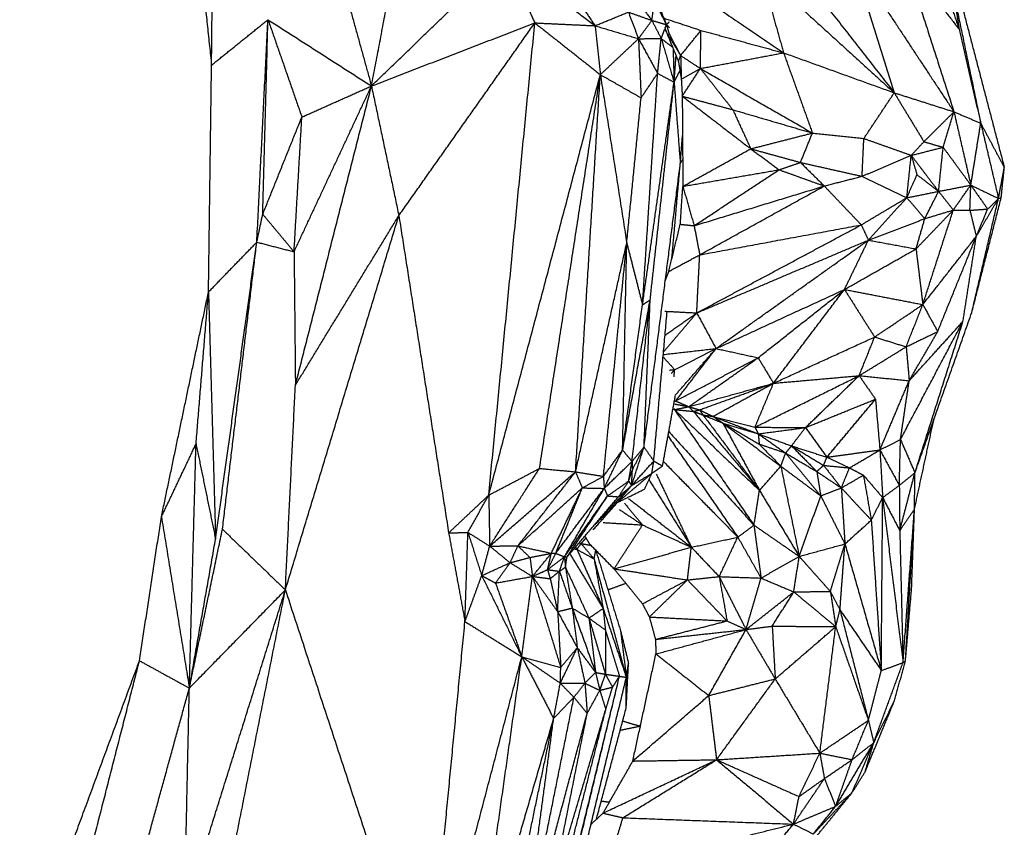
# Model space of a CAD drawing. Header units: millimetres. Extents: x 73 to 109.5, y 0 to 89.7.
# Tile 24 of 83: x 105.1 to 109.5, y 14.4 to 18. Entities that reach past the tile are written whole.
import ezdxf

# ---------------------------------------------------------------- set-up
doc = ezdxf.new("R2010")
doc.units = ezdxf.units.MM
doc.header["$MEASUREMENT"] = 0
doc.layers.add('Make2D$visible$lines', color=7, linetype='Continuous', true_color=0x000000)

msp = doc.modelspace()

# ---------------------------------------------------------------- linework, layer by layer
at = {"layer": 'Make2D$visible$lines'}
for points in [[(106.4425, 18.5219), (106.5583, 18.1032), (106.6742, 17.6846)], [(105.8964, 18.454), (105.9324, 18.1154), (105.9684, 17.7767)], [(106.6742, 17.6846), (106.744, 18.0506), (106.8137, 18.4166)], [(105.9684, 17.7767), (105.9712, 18.0557), (105.9739, 18.3347)], [(106.6742, 17.6846), (106.9689, 17.9694), (107.2636, 18.2543)], [(107.2636, 18.2543), (107.3294, 18.1087), (107.3953, 17.9632)], [(107.2636, 18.2543), (107.4623, 18.1025), (107.661, 17.9507)], [(108.792, 18.2568), (109.0185, 17.9137), (109.2451, 17.5706)], [(108.792, 18.2568), (108.8867, 17.9557), (108.9815, 17.6546)], [(109.1501, 18.2845), (109.2088, 18.1101), (109.2674, 17.9357)], [(107.8546, 18.2468), (107.9153, 18.1013), (107.976, 17.9558)], [(107.9006, 18.2339), (108.1967, 18.0326), (108.4928, 17.8312)], [(108.5282, 18.2352), (108.7549, 17.9449), (108.9815, 17.6546)], [(109.0276, 18.2448), (109.1363, 17.9077), (109.2451, 17.5706)], [(109.0276, 18.2448), (109.1475, 18.0902), (109.2674, 17.9357)], [(109.2283, 18.2376), (109.3478, 17.7811), (109.4673, 17.3246)], [(107.4877, 18.2077), (107.5744, 18.0792), (107.661, 17.9507)], [(107.739, 18.2072), (107.8253, 18.0907), (107.9117, 17.9742)], [(108.3912, 18.1921), (108.4421, 18.0116), (108.493, 17.8312)], [(108.3912, 18.1921), (108.6864, 17.9233), (108.9815, 17.6546)], [(109.2446, 18.0894), (109.256, 18.0126), (109.2674, 17.9357)], [(109.2446, 18.0894), (109.304, 17.8047), (109.3633, 17.52)], [(107.9117, 17.9742), (107.9175, 18.0154), (107.9233, 18.0566)], [(107.9233, 18.0566), (107.9497, 18.0062), (107.976, 17.9558)], [(107.661, 17.9507), (107.7346, 17.9809), (107.8082, 18.011)], [(107.8082, 18.011), (107.8305, 17.9522), (107.8528, 17.8934)], [(107.8082, 18.011), (107.8599, 17.9926), (107.9117, 17.9742)], [(105.9684, 17.7767), (106.0929, 17.8771), (106.2174, 17.9774)], [(106.1681, 16.995), (106.1928, 17.4862), (106.2175, 17.9775)], [(106.1943, 17.118), (106.2059, 17.5477), (106.2175, 17.9775)], [(106.2175, 17.9775), (106.2923, 17.7624), (106.3671, 17.5473)], [(106.2175, 17.9775), (106.4458, 17.831), (106.6742, 17.6846)], [(106.6742, 17.6846), (107.0347, 17.8239), (107.3953, 17.9632)], [(106.7951, 17.1121), (107.0952, 17.5376), (107.3953, 17.9632)], [(107.1919, 15.8775), (107.2936, 16.9203), (107.3953, 17.9632)], [(107.3953, 17.9632), (107.5282, 17.957), (107.661, 17.9507)], [(107.3953, 17.9632), (107.5399, 17.8489), (107.6844, 17.7347)], [(107.661, 17.9507), (107.6727, 17.8427), (107.6844, 17.7347)], [(107.661, 17.9507), (107.7569, 17.9221), (107.8528, 17.8934)], [(107.8528, 17.8934), (107.8822, 17.9338), (107.9117, 17.9742)], [(107.9117, 17.9742), (107.9324, 17.9342), (107.9531, 17.8942)], [(107.9117, 17.9742), (107.9438, 17.965), (107.976, 17.9558)], [(107.9666, 17.9835), (108.0476, 17.9567), (108.1286, 17.93)], [(107.9696, 17.9385), (107.9728, 17.9471), (107.976, 17.9558)], [(107.976, 17.9558), (107.9824, 17.9619), (107.9888, 17.968)], [(107.976, 17.9558), (107.9826, 17.9331), (107.9892, 17.9103)], [(107.976, 17.9558), (107.9825, 17.9489), (107.989, 17.942)], [(107.9531, 17.8942), (107.9606, 17.9144), (107.9681, 17.9347)], [(107.9681, 17.9347), (107.9721, 17.9286), (107.976, 17.9225)], [(107.9696, 17.9385), (107.9728, 17.9305), (107.976, 17.9225)], [(107.976, 17.9225), (108.0026, 17.8577), (108.0291, 17.793)], [(107.976, 17.9225), (108.0073, 17.8707), (108.0387, 17.819)], [(107.9892, 17.9131), (108.0139, 17.866), (108.0387, 17.819)], [(108.0387, 17.819), (108.0836, 17.8745), (108.1286, 17.93)], [(108.1258, 17.762), (108.1272, 17.846), (108.1286, 17.93)], [(108.1286, 17.93), (108.3107, 17.8806), (108.4927, 17.8311)], [(109.2674, 17.9357), (109.3153, 17.7279), (109.3633, 17.52)], [(107.6844, 17.7347), (107.7686, 17.8141), (107.8528, 17.8934)], [(107.8528, 17.8934), (107.9029, 17.8938), (107.9531, 17.8942)], [(107.8528, 17.8934), (107.8586, 17.7629), (107.8643, 17.6323)], [(107.8528, 17.8934), (107.8949, 17.8169), (107.937, 17.7403)], [(107.937, 17.7403), (107.9451, 17.8172), (107.9531, 17.8942)], [(107.9531, 17.8942), (107.9781, 17.8751), (108.0032, 17.8561)], [(107.9531, 17.8942), (107.9814, 17.7978), (108.0098, 17.7015)], [(108.0054, 17.8509), (108.0076, 17.7762), (108.0098, 17.7015)], [(108.0098, 17.7015), (108.0143, 17.7598), (108.0188, 17.8181)], [(108.0291, 17.793), (108.0339, 17.806), (108.0387, 17.819)], [(108.0387, 17.819), (108.0402, 17.7669), (108.0417, 17.7148)], [(108.0387, 17.819), (108.0822, 17.7905), (108.1258, 17.762)], [(108.1258, 17.762), (108.3093, 17.7965), (108.4927, 17.831)], [(108.493, 17.8311), (108.5568, 17.6539), (108.6205, 17.4768)], [(108.493, 17.8311), (108.7373, 17.7428), (108.9815, 17.6546)], [(105.9549, 16.7746), (105.9617, 17.2757), (105.9684, 17.7767)], [(108.0291, 17.793), (108.0354, 17.7539), (108.0417, 17.7148)], [(107.1919, 15.8775), (107.4382, 16.8061), (107.6844, 17.7347)], [(107.4161, 15.9956), (107.5503, 16.8651), (107.6844, 17.7347)], [(107.5749, 15.9804), (107.6297, 16.8575), (107.6844, 17.7347)], [(107.6844, 17.7347), (107.7744, 17.6835), (107.8643, 17.6323)], [(107.6844, 17.7347), (107.7427, 17.3631), (107.8009, 16.9916)], [(107.8643, 17.6323), (107.9007, 17.6863), (107.937, 17.7403)], [(107.8705, 16.7182), (107.9038, 17.2292), (107.937, 17.7403)], [(107.937, 17.7403), (107.9734, 17.7209), (108.0098, 17.7015)], [(108.0098, 17.7015), (108.0227, 17.7268), (108.0357, 17.7521)], [(108.0417, 17.7148), (108.0838, 17.7384), (108.1258, 17.762)], [(108.0459, 17.6397), (108.0859, 17.7009), (108.1258, 17.762)], [(108.1258, 17.762), (108.1974, 17.6709), (108.2689, 17.5798)], [(108.1258, 17.762), (108.3731, 17.6194), (108.6205, 17.4768)], [(107.8705, 16.7182), (107.9401, 17.2099), (108.0098, 17.7015)], [(107.9043, 16.7399), (107.9571, 17.2207), (108.0098, 17.7015)], [(108.0098, 17.7015), (108.0236, 17.5213), (108.0373, 17.3411)], [(108.0417, 17.7148), (108.0438, 17.6773), (108.0459, 17.6397)], [(106.3326, 16.9523), (106.5034, 17.3185), (106.6742, 17.6846)], [(106.3385, 16.3628), (106.5064, 17.0237), (106.6742, 17.6846)], [(106.3671, 17.5473), (106.5206, 17.616), (106.6742, 17.6846)], [(106.6742, 17.6846), (106.7346, 17.3983), (106.7951, 17.1121)], [(108.8475, 17.4527), (108.9145, 17.5537), (108.9815, 17.6546)], [(108.9815, 17.6546), (109.047, 17.5465), (109.1125, 17.4384)], [(108.9815, 17.6546), (109.1133, 17.6126), (109.2451, 17.5706)], [(107.8009, 16.9916), (107.8326, 17.3119), (107.8643, 17.6323)], [(108.0459, 17.6397), (108.1574, 17.6098), (108.2689, 17.5798)], [(108.0459, 17.6397), (108.0473, 17.4405), (108.0486, 17.2413)], [(108.0459, 17.6397), (108.1971, 17.5235), (108.3482, 17.4072)], [(108.2689, 17.5798), (108.4447, 17.5283), (108.6205, 17.4768)], [(108.2689, 17.5798), (108.3085, 17.4935), (108.3482, 17.4072)], [(109.1125, 17.4384), (109.1788, 17.5045), (109.2451, 17.5706)], [(109.1975, 17.4138), (109.2213, 17.4922), (109.2451, 17.5706)], [(109.2451, 17.5706), (109.3042, 17.5453), (109.3633, 17.52)], [(109.2451, 17.5706), (109.2823, 17.4087), (109.3195, 17.2468)], [(106.1943, 17.118), (106.2807, 17.3327), (106.3671, 17.5473)], [(106.3326, 16.9523), (106.3498, 17.2498), (106.3671, 17.5473)], [(109.3195, 17.2468), (109.3414, 17.3834), (109.3633, 17.52)], [(109.3633, 17.52), (109.4025, 17.3538), (109.4416, 17.1877)], [(109.3633, 17.52), (109.4153, 17.4223), (109.4673, 17.3246)], [(108.3482, 17.4072), (108.4843, 17.442), (108.6205, 17.4768)], [(108.5677, 17.3469), (108.5941, 17.4118), (108.6205, 17.4768)], [(108.6205, 17.4768), (108.734, 17.4648), (108.8475, 17.4527)], [(108.0373, 17.3411), (108.0422, 17.4039), (108.0471, 17.4666)], [(108.8395, 17.2858), (108.8435, 17.3693), (108.8475, 17.4527)], [(108.8475, 17.4527), (108.9521, 17.4155), (109.0566, 17.3783)], [(109.0566, 17.3783), (109.0845, 17.4084), (109.1125, 17.4384)], [(109.1125, 17.4384), (109.155, 17.4261), (109.1975, 17.4138)], [(108.0486, 17.2413), (108.1984, 17.3243), (108.3482, 17.4072)], [(108.3482, 17.4072), (108.4107, 17.361), (108.4731, 17.3147)], [(108.3482, 17.4072), (108.4579, 17.3771), (108.5677, 17.3469)], [(109.0566, 17.3783), (109.127, 17.396), (109.1975, 17.4138)], [(109.1773, 17.2191), (109.1874, 17.3165), (109.1975, 17.4138)], [(109.1975, 17.4138), (109.2585, 17.3303), (109.3195, 17.2468)], [(107.8771, 16.0895), (107.9572, 16.7153), (108.0373, 17.3411)], [(107.9999, 16.9208), (108.0186, 17.1309), (108.0373, 17.3411)], [(108.0373, 17.3411), (108.0426, 17.3507), (108.0478, 17.3603)], [(108.4731, 17.3147), (108.5204, 17.3308), (108.5677, 17.3469)], [(108.5677, 17.3469), (108.6202, 17.2949), (108.6727, 17.2429)], [(108.5677, 17.3469), (108.7036, 17.3163), (108.8395, 17.2858)], [(108.8395, 17.2858), (108.948, 17.332), (109.0566, 17.3783)], [(109.0369, 17.1911), (109.0468, 17.2847), (109.0566, 17.3783)], [(109.0566, 17.3783), (109.0692, 17.3355), (109.0818, 17.2928)], [(109.0566, 17.3783), (109.1169, 17.2987), (109.1773, 17.2191)], [(108.0486, 17.2413), (108.2609, 17.278), (108.4731, 17.3147)], [(108.0983, 17.0674), (108.2857, 17.1911), (108.4731, 17.3147)], [(108.4731, 17.3147), (108.5729, 17.2788), (108.6727, 17.2429)], [(109.4416, 17.1877), (109.4545, 17.2561), (109.4673, 17.3246)], [(109.4536, 17.1914), (109.4605, 17.258), (109.4673, 17.3246)], [(108.6727, 17.2429), (108.7561, 17.2643), (108.8395, 17.2858)], [(108.8406, 17.2852), (108.9388, 17.2382), (109.0369, 17.1911)], [(109.0369, 17.1911), (109.0594, 17.242), (109.0818, 17.2928)], [(109.0818, 17.2928), (109.1295, 17.2559), (109.1773, 17.2191)], [(108.0372, 17.0739), (108.0429, 17.1576), (108.0486, 17.2413)], [(108.0486, 17.2413), (108.0734, 17.1544), (108.0983, 17.0674)], [(108.0983, 17.0674), (108.3855, 17.1552), (108.6727, 17.2429)], [(108.123, 16.9389), (108.3978, 17.0909), (108.6727, 17.2429)], [(108.6727, 17.2429), (108.7543, 17.1571), (108.8359, 17.0714)], [(109.0369, 17.1911), (109.1071, 17.2051), (109.1773, 17.2191)], [(109.1165, 17.0987), (109.1469, 17.1589), (109.1773, 17.2191)], [(109.1773, 17.2191), (109.2484, 17.233), (109.3195, 17.2468)], [(109.1773, 17.2191), (109.2098, 17.178), (109.2424, 17.1369)], [(109.2424, 17.1369), (109.281, 17.1919), (109.3195, 17.2468)], [(109.3154, 17.1357), (109.3175, 17.1913), (109.3195, 17.2468)], [(109.3195, 17.2468), (109.3567, 17.1939), (109.3938, 17.141)], [(109.3195, 17.2468), (109.3806, 17.2173), (109.4416, 17.1877)], [(108.836, 17.0712), (108.9365, 17.1312), (109.0369, 17.1911)], [(108.8674, 17.0038), (108.9522, 17.0975), (109.0369, 17.1911)], [(109.0369, 17.1911), (109.0767, 17.1449), (109.1165, 17.0987)], [(109.3239, 16.6844), (109.3887, 16.9379), (109.4536, 17.1914)], [(109.3239, 16.6844), (109.3828, 16.936), (109.4416, 17.1877)], [(109.3436, 17.02), (109.3926, 17.1038), (109.4416, 17.1877)], [(109.3938, 17.141), (109.4177, 17.1643), (109.4416, 17.1877)], [(109.4416, 17.1877), (109.4476, 17.1895), (109.4536, 17.1914)], [(109.0777, 16.9651), (109.16, 17.051), (109.2424, 17.1369)], [(109.1077, 16.7192), (109.175, 16.928), (109.2424, 17.1369)], [(109.1165, 17.0987), (109.1794, 17.1178), (109.2424, 17.1369)], [(109.2424, 17.1369), (109.2789, 17.1363), (109.3154, 17.1357)], [(109.3154, 17.1357), (109.3546, 17.1384), (109.3938, 17.141)], [(109.3154, 17.1357), (109.3295, 17.0778), (109.3436, 17.02)], [(109.3436, 17.02), (109.3687, 17.0805), (109.3938, 17.141)], [(106.1681, 16.995), (106.1812, 17.0565), (106.1943, 17.118)], [(106.1943, 17.118), (106.2634, 17.0351), (106.3326, 16.9523)], [(106.2942, 15.4589), (106.5446, 16.2855), (106.7951, 17.1121)], [(106.3385, 16.3628), (106.5668, 16.7374), (106.7951, 17.1121)], [(106.7951, 17.1121), (106.905, 16.4115), (107.0149, 15.7109)], [(108.8674, 17.0038), (108.9919, 17.0512), (109.1165, 17.0987)], [(109.0777, 16.9651), (109.0971, 17.0319), (109.1165, 17.0987)], [(107.9864, 16.8658), (108.0118, 16.9698), (108.0372, 17.0739)], [(108.0372, 17.0739), (108.0677, 17.0707), (108.0983, 17.0674)], [(108.0983, 17.0674), (108.1106, 17.0032), (108.123, 16.9389)], [(108.1098, 16.6823), (108.4728, 16.8767), (108.8358, 17.0711)], [(108.123, 16.9389), (108.4793, 17.005), (108.8357, 17.0712)], [(108.836, 17.0712), (108.8517, 17.0375), (108.8674, 17.0038)], [(105.9549, 16.7746), (106.0615, 16.8848), (106.1681, 16.995)], [(105.9861, 15.6831), (106.0771, 16.3391), (106.1681, 16.995)], [(106.0166, 15.727), (106.0923, 16.361), (106.1681, 16.995)], [(106.1681, 16.995), (106.2503, 16.9737), (106.3326, 16.9523)], [(108.1098, 16.6823), (108.4886, 16.843), (108.8674, 17.0038)], [(108.1948, 16.525), (108.5311, 16.7644), (108.8674, 17.0038)], [(108.762, 16.7859), (108.8147, 16.8948), (108.8674, 17.0038)], [(108.8674, 17.0038), (108.9725, 16.9845), (109.0777, 16.9651)], [(109.1077, 16.7192), (109.2256, 16.8696), (109.3436, 17.02)], [(109.1733, 16.6001), (109.2584, 16.8101), (109.3436, 17.02)], [(109.285, 16.6448), (109.3143, 16.8324), (109.3436, 17.02)], [(106.3326, 16.9523), (106.3356, 16.6575), (106.3385, 16.3628)], [(107.5749, 15.9804), (107.6879, 16.486), (107.8009, 16.9916)], [(107.698, 15.9605), (107.7494, 16.476), (107.8009, 16.9916)], [(107.7825, 16.0762), (107.7917, 16.5339), (107.8009, 16.9916)], [(107.8009, 16.9916), (107.8357, 16.8549), (107.8705, 16.7182)], [(108.762, 16.7859), (108.9198, 16.8755), (109.0777, 16.9651)], [(109.0777, 16.9651), (109.0927, 16.8422), (109.1077, 16.7192)], [(107.9864, 16.8658), (108.0547, 16.9023), (108.123, 16.9389)], [(108.1098, 16.6823), (108.1164, 16.8106), (108.123, 16.9389)], [(107.9713, 16.8253), (107.9789, 16.8455), (107.9864, 16.8658)], [(105.7473, 15.7816), (105.8511, 16.2781), (105.9549, 16.7746)], [(105.8999, 16.1036), (105.9274, 16.4391), (105.9549, 16.7746)], [(105.9549, 16.7746), (105.9705, 16.2289), (105.9861, 15.6831)], [(108.1948, 16.525), (108.4784, 16.6554), (108.762, 16.7859)], [(108.3809, 16.4843), (108.5714, 16.6351), (108.762, 16.7859)], [(108.4484, 16.3717), (108.6052, 16.5788), (108.762, 16.7859)], [(108.762, 16.7859), (108.9348, 16.7525), (109.1077, 16.7192)], [(108.762, 16.7859), (108.8284, 16.6809), (108.8949, 16.5759)], [(107.7825, 16.0762), (107.8434, 16.408), (107.9043, 16.7399)], [(107.8242, 16.0263), (107.8643, 16.3831), (107.9043, 16.7399)], [(107.8705, 16.7182), (107.8874, 16.7291), (107.9043, 16.7399)], [(107.8771, 16.0895), (107.8907, 16.4147), (107.9043, 16.7399)], [(107.7825, 16.0762), (107.8265, 16.3972), (107.8705, 16.7182)], [(107.9202, 16.0281), (107.9497, 16.3587), (107.9792, 16.6893)], [(107.9692, 16.6898), (108.0395, 16.6861), (108.1098, 16.6823)], [(108.8949, 16.5759), (109.0013, 16.6475), (109.1077, 16.7192)], [(109.0342, 16.5327), (109.0709, 16.6259), (109.1077, 16.7192)], [(109.1077, 16.7192), (109.1405, 16.6596), (109.1733, 16.6001)], [(107.9632, 16.51), (108.0365, 16.5961), (108.1098, 16.6823)], [(107.9698, 16.5836), (108.0398, 16.633), (108.1098, 16.6823)], [(108.1098, 16.6823), (108.1523, 16.6036), (108.1948, 16.525)], [(109.0091, 16.1233), (109.1471, 16.3841), (109.285, 16.6448)], [(109.0475, 16.383), (109.1663, 16.5139), (109.285, 16.6448)], [(109.0728, 15.9762), (109.1983, 16.3303), (109.3239, 16.6844)], [(109.0728, 15.9762), (109.1789, 16.3105), (109.285, 16.6448)], [(108.4484, 16.3717), (108.6717, 16.4738), (108.8949, 16.5759)], [(108.8268, 16.4052), (108.8608, 16.4905), (108.8949, 16.5759)], [(108.8949, 16.5759), (108.9645, 16.5543), (109.0342, 16.5327)], [(109.0342, 16.5327), (109.1037, 16.5664), (109.1733, 16.6001)], [(109.0475, 16.383), (109.1104, 16.4916), (109.1733, 16.6001)], [(107.9622, 16.4985), (108.0785, 16.5118), (108.1948, 16.525)], [(108.0124, 16.4317), (108.1036, 16.4784), (108.1948, 16.525)], [(108.0161, 16.32), (108.1054, 16.4225), (108.1948, 16.525)], [(108.0169, 16.2933), (108.1058, 16.4091), (108.1948, 16.525)], [(108.1948, 16.525), (108.2878, 16.5047), (108.3809, 16.4843)], [(108.8268, 16.4052), (108.9305, 16.4689), (109.0342, 16.5327)], [(109.0342, 16.5327), (109.0408, 16.4579), (109.0475, 16.383)], [(107.9607, 16.4884), (107.9866, 16.4601), (108.0124, 16.4317)], [(108.0169, 16.2933), (108.1989, 16.3888), (108.3809, 16.4843)], [(108.0747, 16.2681), (108.2278, 16.3762), (108.3809, 16.4843)], [(108.3809, 16.4843), (108.4147, 16.428), (108.4484, 16.3717)], [(107.989, 16.43), (108.0007, 16.4308), (108.0124, 16.4317)], [(107.9986, 16.4157), (108.0055, 16.4237), (108.0124, 16.4317)], [(108.0095, 16.3994), (108.011, 16.4155), (108.0124, 16.4317)], [(108.3667, 16.1776), (108.5967, 16.2914), (108.8268, 16.4052)], [(108.4484, 16.3717), (108.6376, 16.3884), (108.8268, 16.4052)], [(108.5897, 16.1759), (108.7082, 16.2905), (108.8268, 16.4052)], [(108.8268, 16.4052), (108.8627, 16.3532), (108.8987, 16.3013)], [(108.8268, 16.4052), (108.9372, 16.3941), (109.0475, 16.383)], [(106.2942, 15.4589), (106.3164, 15.9108), (106.3385, 16.3628)], [(108.0747, 16.2681), (108.2616, 16.3199), (108.4484, 16.3717)], [(108.1217, 16.2542), (108.2851, 16.313), (108.4484, 16.3717)], [(108.1814, 16.2254), (108.3149, 16.2986), (108.4484, 16.3717)], [(108.3667, 16.1776), (108.4076, 16.2746), (108.4484, 16.3717)], [(108.9182, 16.0772), (108.9829, 16.2301), (109.0475, 16.383)], [(109.0091, 16.1233), (109.0283, 16.2532), (109.0475, 16.383)], [(107.9589, 16.0062), (107.9875, 16.1631), (108.0161, 16.32)], [(108.5897, 16.1759), (108.7442, 16.2386), (108.8987, 16.3013)], [(108.6843, 16.0452), (108.7915, 16.1732), (108.8987, 16.3013)], [(108.8987, 16.3013), (108.9084, 16.1892), (108.9182, 16.0772)], [(108.0095, 16.2548), (108.0105, 16.2551), (108.0116, 16.2553)], [(108.0103, 16.2603), (108.011, 16.2578), (108.0116, 16.2553)], [(108.0116, 16.2553), (108.0431, 16.2617), (108.0747, 16.2681)], [(108.0116, 16.2553), (108.0532, 16.2514), (108.0949, 16.2474)], [(108.0116, 16.2553), (108.1992, 16.0768), (108.3868, 15.8983)], [(108.0116, 16.2553), (108.187, 16), (108.3625, 15.7448)], [(108.0135, 16.28), (108.0441, 16.2741), (108.0747, 16.2681)], [(108.0154, 16.2918), (108.0161, 16.2925), (108.0169, 16.2933)], [(108.0157, 16.2939), (108.0163, 16.2936), (108.0169, 16.2933)], [(108.0169, 16.2933), (108.0458, 16.2807), (108.0747, 16.2681)], [(108.0747, 16.2681), (108.0848, 16.2578), (108.0949, 16.2474)], [(108.0747, 16.2681), (108.0982, 16.2612), (108.1217, 16.2542)], [(108.0949, 16.2474), (108.1083, 16.2508), (108.1217, 16.2542)], [(108.1217, 16.2542), (108.1298, 16.2428), (108.138, 16.2314)], [(108.1217, 16.2542), (108.1515, 16.2398), (108.1814, 16.2254)], [(108.0949, 16.2474), (108.1164, 16.2394), (108.138, 16.2314)], [(108.0949, 16.2474), (108.2409, 16.0729), (108.3868, 15.8983)], [(108.138, 16.2314), (108.1597, 16.2284), (108.1814, 16.2254)], [(108.138, 16.2314), (108.2624, 16.0649), (108.3868, 15.8983)], [(108.138, 16.2314), (108.1814, 16.2137), (108.2249, 16.1961)], [(108.1814, 16.2254), (108.2814, 16.1869), (108.3814, 16.1483)], [(108.1814, 16.2254), (108.2031, 16.2107), (108.2249, 16.1961)], [(108.1814, 16.2254), (108.274, 16.2015), (108.3667, 16.1776)], [(109.071, 15.8163), (109.114, 16.0151), (109.157, 16.2139)], [(108.2249, 16.1961), (108.3031, 16.1722), (108.3814, 16.1483)], [(108.2249, 16.1961), (108.3052, 16.1496), (108.3855, 16.1031)], [(108.2249, 16.1961), (108.3529, 16.1007), (108.4809, 16.0053)], [(108.2249, 16.1961), (108.3059, 16.0472), (108.3868, 15.8983)], [(108.3667, 16.1776), (108.374, 16.163), (108.3814, 16.1483)], [(108.3667, 16.1776), (108.4782, 16.1767), (108.5897, 16.1759)], [(108.3814, 16.1483), (108.4856, 16.1621), (108.5897, 16.1759)], [(108.5281, 16.095), (108.5589, 16.1354), (108.5897, 16.1759)], [(108.5897, 16.1759), (108.637, 16.1105), (108.6843, 16.0452)], [(107.9831, 16.1389), (108.1371, 15.9154), (108.2911, 15.692)], [(107.9865, 16.1579), (108.1745, 15.9513), (108.3625, 15.7448)], [(108.3814, 16.1483), (108.4548, 16.1217), (108.5281, 16.095)], [(108.3814, 16.1483), (108.4418, 16.106), (108.5022, 16.0636)], [(108.3814, 16.1483), (108.3835, 16.1257), (108.3855, 16.1031)], [(108.9182, 16.0772), (108.9636, 16.1002), (109.0091, 16.1233)], [(109.0039, 15.9205), (109.0065, 16.0219), (109.0091, 16.1233)], [(109.0091, 16.1233), (109.0409, 16.0497), (109.0728, 15.9762)], [(105.7473, 15.7816), (105.8236, 15.9426), (105.8999, 16.1036)], [(105.8704, 15.0255), (105.8851, 15.5646), (105.8999, 16.1036)], [(105.8999, 16.1036), (105.943, 15.8934), (105.9861, 15.6831)], [(107.8225, 15.9198), (107.8498, 16.0046), (107.8771, 16.0895)], [(107.8242, 16.0263), (107.8506, 16.0579), (107.8771, 16.0895)], [(107.8259, 15.9895), (107.8515, 16.0395), (107.8771, 16.0895)], [(107.8771, 16.0895), (107.8987, 16.0588), (107.9202, 16.0281)], [(108.3855, 16.1031), (108.4439, 16.0833), (108.5022, 16.0636)], [(108.3855, 16.1031), (108.4332, 16.0542), (108.4809, 16.0053)], [(108.5022, 16.0636), (108.5152, 16.0793), (108.5281, 16.095)], [(108.5281, 16.095), (108.6062, 16.0701), (108.6843, 16.0452)], [(108.5281, 16.095), (108.5989, 16.052), (108.6697, 16.009)], [(108.5281, 16.095), (108.5839, 16.0385), (108.6396, 15.9821)], [(107.698, 15.9605), (107.7403, 16.0183), (107.7825, 16.0762)], [(107.7014, 15.9073), (107.742, 15.9918), (107.7825, 16.0762)], [(107.7825, 16.0762), (107.8034, 16.0513), (107.8242, 16.0263)], [(108.4809, 16.0053), (108.4916, 16.0344), (108.5022, 16.0636)], [(108.5022, 16.0636), (108.5797, 15.9689), (108.6571, 15.8742)], [(108.5022, 16.0636), (108.5709, 16.0228), (108.6396, 15.9821)], [(108.6697, 16.009), (108.677, 16.0271), (108.6843, 16.0452)], [(108.6843, 16.0452), (108.8012, 16.0612), (108.9182, 16.0772)], [(108.6843, 16.0452), (108.7342, 16.0215), (108.7841, 15.9979)], [(108.7841, 15.9979), (108.8511, 16.0375), (108.9182, 16.0772)], [(108.9182, 16.0772), (108.961, 15.9988), (109.0039, 15.9205)], [(108.9182, 16.0772), (108.9243, 15.972), (108.9304, 15.8667)], [(107.1919, 15.8775), (107.304, 15.9366), (107.4161, 15.9956)], [(107.1959, 15.6527), (107.306, 15.8242), (107.4161, 15.9956)], [(107.4161, 15.9956), (107.4955, 15.988), (107.5749, 15.9804)], [(107.7014, 15.9073), (107.7628, 15.9668), (107.8242, 16.0263)], [(107.8093, 15.9397), (107.8168, 15.983), (107.8242, 16.0263)], [(107.8225, 15.9198), (107.8714, 15.9739), (107.9202, 16.0281)], [(107.8242, 16.0263), (107.825, 16.0079), (107.8259, 15.9895)], [(107.9118, 15.9738), (107.916, 16.0009), (107.9202, 16.0281)], [(107.9118, 15.9738), (107.9353, 15.99), (107.9589, 16.0062)], [(107.9202, 16.0281), (107.9396, 16.0171), (107.9589, 16.0062)], [(107.9625, 16.0262), (108.1268, 15.8591), (108.2911, 15.692)], [(108.3868, 15.8983), (108.4339, 15.9518), (108.4809, 16.0053)], [(108.4809, 16.0053), (108.569, 15.9398), (108.6571, 15.8742)], [(108.4809, 16.0053), (108.5215, 15.8062), (108.562, 15.607)], [(108.6396, 15.9821), (108.6547, 15.9955), (108.6697, 16.009)], [(108.6697, 16.009), (108.7269, 16.0034), (108.7841, 15.9979)], [(108.6697, 16.009), (108.7088, 15.9592), (108.748, 15.9094)], [(108.748, 15.9094), (108.7661, 15.9536), (108.7841, 15.9979)], [(108.7841, 15.9979), (108.8147, 15.9818), (108.8454, 15.9657)], [(107.1959, 15.6527), (107.3854, 15.8166), (107.5749, 15.9804)], [(107.3205, 15.6532), (107.4477, 15.8168), (107.5749, 15.9804)], [(107.5749, 15.9804), (107.5898, 15.945), (107.6048, 15.9095)], [(107.5749, 15.9804), (107.6365, 15.9705), (107.698, 15.9605)], [(107.6048, 15.9095), (107.6514, 15.935), (107.698, 15.9605)], [(107.698, 15.9605), (107.6997, 15.9339), (107.7014, 15.9073)], [(107.7593, 15.845), (107.8356, 15.9094), (107.9118, 15.9738)], [(107.8093, 15.9397), (107.8176, 15.9646), (107.8259, 15.9895)], [(107.8225, 15.9198), (107.8242, 15.9546), (107.8259, 15.9895)], [(107.8225, 15.9198), (107.8671, 15.9468), (107.9118, 15.9738)], [(107.8797, 15.9042), (107.8957, 15.939), (107.9118, 15.9738)], [(107.9312, 15.9706), (108.0086, 15.809), (108.086, 15.6474)], [(108.6396, 15.9821), (108.6484, 15.9282), (108.6571, 15.8742)], [(108.6396, 15.9821), (108.6938, 15.9457), (108.748, 15.9094)], [(108.748, 15.9094), (108.7967, 15.9375), (108.8454, 15.9657)], [(108.8454, 15.9657), (108.8628, 15.8664), (108.8802, 15.7671)], [(108.8454, 15.9657), (108.8879, 15.9162), (108.9304, 15.8667)], [(109.0039, 15.9205), (109.0383, 15.9483), (109.0728, 15.9762)], [(109.0059, 15.7204), (109.0393, 15.8483), (109.0728, 15.9762)], [(109.071, 15.8163), (109.0719, 15.8963), (109.0728, 15.9762)], [(107.3205, 15.6532), (107.4626, 15.7814), (107.6048, 15.9095)], [(107.4681, 15.6209), (107.5364, 15.7652), (107.6048, 15.9095)], [(107.4875, 15.6204), (107.5461, 15.7649), (107.6048, 15.9095)], [(107.4875, 15.6204), (107.5945, 15.7639), (107.7014, 15.9073)], [(107.5262, 15.6053), (107.6138, 15.7563), (107.7014, 15.9073)], [(107.6048, 15.9095), (107.6531, 15.9084), (107.7014, 15.9073)], [(107.6877, 15.7803), (107.7551, 15.85), (107.8225, 15.9198)], [(107.7014, 15.9073), (107.7089, 15.8907), (107.7165, 15.8741)], [(107.7165, 15.8741), (107.7629, 15.9069), (107.8093, 15.9397)], [(107.7593, 15.845), (107.7909, 15.8824), (107.8225, 15.9198)], [(107.7643, 15.8701), (107.7868, 15.9049), (107.8093, 15.9397)], [(107.7643, 15.8701), (107.7934, 15.895), (107.8225, 15.9198)], [(107.8093, 15.9397), (107.8159, 15.9297), (107.8225, 15.9198)], [(107.8991, 15.9463), (107.9925, 15.7968), (108.086, 15.6474)], [(108.6571, 15.8742), (108.7026, 15.8918), (108.748, 15.9094)], [(108.748, 15.9094), (108.756, 15.7857), (108.7639, 15.6621)], [(108.748, 15.9094), (108.8141, 15.8382), (108.8802, 15.7671)], [(108.9304, 15.8667), (108.9671, 15.8936), (109.0039, 15.9205)], [(109.0039, 15.9205), (109.0049, 15.8205), (109.0059, 15.7204)], [(107.0149, 15.7109), (107.1034, 15.7942), (107.1919, 15.8775)], [(107.1, 15.7127), (107.146, 15.7951), (107.1919, 15.8775)], [(107.1919, 15.8775), (107.1939, 15.7651), (107.1959, 15.6527)], [(107.5323, 15.6138), (107.6244, 15.744), (107.7165, 15.8741)], [(107.5368, 15.6034), (107.6267, 15.7387), (107.7165, 15.8741)], [(107.5368, 15.6034), (107.6506, 15.7368), (107.7643, 15.8701)], [(107.7165, 15.8741), (107.7404, 15.8721), (107.7643, 15.8701)], [(107.7616, 15.8462), (107.8206, 15.8752), (107.8797, 15.9042)], [(107.8093, 15.8624), (107.9477, 15.7549), (108.086, 15.6474)], [(108.3625, 15.7448), (108.3747, 15.8216), (108.3868, 15.8983)], [(108.3868, 15.8983), (108.4744, 15.7527), (108.562, 15.607)], [(108.562, 15.607), (108.6096, 15.7406), (108.6571, 15.8742)], [(108.6571, 15.8742), (108.7105, 15.7682), (108.7639, 15.6621)], [(108.8802, 15.7671), (108.9053, 15.8169), (108.9304, 15.8667)], [(108.9244, 15.1028), (108.9274, 15.4848), (108.9304, 15.8667)], [(108.9304, 15.8667), (108.9681, 15.7936), (109.0059, 15.7204)], [(108.9304, 15.8667), (108.9753, 15.5022), (109.0202, 15.1377)], [(107.6529, 15.7243), (107.7061, 15.7847), (107.7593, 15.845)], [(107.6614, 15.7481), (107.7104, 15.7966), (107.7593, 15.845)], [(107.7911, 15.8416), (107.8308, 15.7937), (107.8704, 15.7459)], [(105.6503, 15.1461), (105.6988, 15.4639), (105.7473, 15.7816)], [(105.7473, 15.7816), (105.8089, 15.4036), (105.8704, 15.0255)], [(107.7675, 15.8146), (107.8189, 15.7803), (107.8704, 15.7459)], [(109.0059, 15.7204), (109.0385, 15.7684), (109.071, 15.8163)], [(109.0202, 15.1377), (109.0456, 15.477), (109.071, 15.8163)], [(109.0311, 15.1454), (109.051, 15.4809), (109.071, 15.8163)], [(109.0583, 15.467), (109.0647, 15.6417), (109.071, 15.8163)], [(107.6967, 15.7566), (107.7835, 15.7513), (107.8704, 15.7459)], [(107.745, 15.5518), (107.8077, 15.6489), (107.8704, 15.7459)], [(107.8704, 15.7459), (107.9782, 15.6966), (108.086, 15.6474)], [(108.2911, 15.692), (108.3268, 15.7184), (108.3625, 15.7448)], [(108.3625, 15.7448), (108.378, 15.628), (108.3936, 15.5112)], [(108.3625, 15.7448), (108.4622, 15.6759), (108.562, 15.607)], [(108.7639, 15.6621), (108.8221, 15.7146), (108.8802, 15.7671)], [(108.8802, 15.7671), (108.9023, 15.4349), (108.9244, 15.1028)], [(105.8704, 15.0255), (105.9435, 15.3763), (106.0166, 15.727)], [(106.0166, 15.727), (106.1554, 15.593), (106.2942, 15.4589)], [(107.0149, 15.7109), (107.0575, 15.7118), (107.1, 15.7127)], [(107.0149, 15.7109), (107.0509, 15.515), (107.0868, 15.3191)], [(107.0868, 15.3191), (107.0934, 15.5159), (107.1, 15.7127)], [(107.1, 15.7127), (107.148, 15.6827), (107.1959, 15.6527)], [(107.1, 15.7127), (107.1304, 15.6174), (107.1607, 15.5221)], [(107.616, 15.6962), (107.6258, 15.6796), (107.6357, 15.6631)], [(108.086, 15.6474), (108.1885, 15.6697), (108.2911, 15.692)], [(108.2089, 15.5177), (108.25, 15.6049), (108.2911, 15.692)], [(108.2911, 15.692), (108.3423, 15.6016), (108.3936, 15.5112)], [(109.0059, 15.7204), (109.0131, 15.4291), (109.0202, 15.1377)], [(105.8704, 15.0255), (105.9282, 15.3543), (105.9861, 15.6831)], [(107.1607, 15.5221), (107.1783, 15.5874), (107.1959, 15.6527)], [(107.1959, 15.6527), (107.2582, 15.653), (107.3205, 15.6532)], [(107.1959, 15.6527), (107.241, 15.6158), (107.286, 15.5788)], [(107.286, 15.5788), (107.3033, 15.616), (107.3205, 15.6532)], [(107.3205, 15.6532), (107.3472, 15.6277), (107.3738, 15.6021)], [(107.3205, 15.6532), (107.3943, 15.637), (107.4681, 15.6209)], [(107.5749, 15.648), (107.5779, 15.6432), (107.5809, 15.6383)], [(107.5809, 15.6383), (107.5901, 15.6509), (107.5994, 15.6636)], [(107.5912, 15.6671), (107.5953, 15.6654), (107.5994, 15.6636)], [(107.5994, 15.6636), (107.6101, 15.6758), (107.6209, 15.688)], [(107.5994, 15.6636), (107.6281, 15.6296), (107.6568, 15.5957)], [(107.5994, 15.6636), (107.621, 15.6598), (107.6426, 15.656)], [(107.6357, 15.6631), (107.6903, 15.6075), (107.745, 15.5518)], [(107.745, 15.5518), (107.9155, 15.5996), (108.086, 15.6474)], [(108.0688, 15.5031), (108.0774, 15.5753), (108.086, 15.6474)], [(108.086, 15.6474), (108.1475, 15.5826), (108.2089, 15.5177)], [(108.562, 15.607), (108.663, 15.6346), (108.7639, 15.6621)], [(108.6995, 15.4523), (108.7317, 15.5572), (108.7639, 15.6621)], [(108.7419, 15.371), (108.7529, 15.5166), (108.7639, 15.6621)], [(108.7639, 15.6621), (108.8442, 15.3825), (108.9244, 15.1028)], [(107.286, 15.5788), (107.3299, 15.5905), (107.3738, 15.6021)], [(107.3738, 15.6021), (107.421, 15.6115), (107.4681, 15.6209)], [(107.3738, 15.6021), (107.3793, 15.5603), (107.3848, 15.5185)], [(107.3848, 15.5185), (107.4264, 15.5697), (107.4681, 15.6209)], [(107.4513, 15.5483), (107.4597, 15.5846), (107.4681, 15.6209)], [(107.4513, 15.5483), (107.4694, 15.5843), (107.4875, 15.6204)], [(107.4513, 15.5483), (107.4887, 15.5768), (107.5262, 15.6053)], [(107.4681, 15.6209), (107.4778, 15.6206), (107.4875, 15.6204)], [(107.4875, 15.6204), (107.5069, 15.6128), (107.5262, 15.6053)], [(107.5037, 15.5414), (107.515, 15.5733), (107.5262, 15.6053)], [(107.5262, 15.6053), (107.5315, 15.6043), (107.5368, 15.6034)], [(107.5262, 15.6053), (107.5282, 15.5822), (107.5302, 15.5591)], [(107.5302, 15.5591), (107.5335, 15.5812), (107.5368, 15.6034)], [(107.5497, 15.6184), (107.6232, 15.4978), (107.6966, 15.3772)], [(107.5685, 15.6405), (107.5747, 15.6394), (107.5809, 15.6383)], [(107.5809, 15.6383), (107.6388, 15.5077), (107.6966, 15.3772)], [(107.5809, 15.6383), (107.6188, 15.617), (107.6568, 15.5957)], [(107.6568, 15.5957), (107.6605, 15.6145), (107.6642, 15.6333)], [(107.6642, 15.6333), (107.7188, 15.4561), (107.7734, 15.2788)], [(108.3936, 15.5112), (108.4778, 15.5591), (108.562, 15.607)], [(108.5382, 15.4503), (108.5501, 15.5287), (108.562, 15.607)], [(108.562, 15.607), (108.6307, 15.5296), (108.6995, 15.4523)], [(107.1607, 15.5221), (107.2234, 15.5505), (107.286, 15.5788)], [(107.2218, 15.4892), (107.2539, 15.534), (107.286, 15.5788)], [(107.286, 15.5788), (107.3354, 15.5487), (107.3848, 15.5185)], [(107.5037, 15.5414), (107.517, 15.5503), (107.5302, 15.5591)], [(107.5302, 15.5591), (107.5453, 15.4688), (107.5604, 15.3786)], [(107.5302, 15.5591), (107.5823, 15.4467), (107.6343, 15.3343)], [(107.6568, 15.5957), (107.728, 15.3344), (107.7992, 15.073)], [(107.6568, 15.5957), (107.6767, 15.4864), (107.6966, 15.3772)], [(107.0868, 15.3191), (107.1238, 15.4206), (107.1607, 15.5221)], [(107.1607, 15.5221), (107.1913, 15.5056), (107.2218, 15.4892)], [(107.1607, 15.5221), (107.2492, 15.3429), (107.3377, 15.1636)], [(107.2218, 15.4892), (107.3033, 15.5039), (107.3848, 15.5185)], [(107.3377, 15.1636), (107.3612, 15.3411), (107.3848, 15.5185)], [(107.3848, 15.5185), (107.418, 15.5334), (107.4513, 15.5483)], [(107.3848, 15.5185), (107.4404, 15.4407), (107.496, 15.3629)], [(107.3848, 15.5185), (107.424, 15.5135), (107.4632, 15.5085)], [(107.3848, 15.5185), (107.4472, 15.3177), (107.5096, 15.1168)], [(107.4513, 15.5483), (107.4572, 15.5284), (107.4632, 15.5085)], [(107.4513, 15.5483), (107.4775, 15.5448), (107.5037, 15.5414)], [(107.4632, 15.5085), (107.4835, 15.5249), (107.5037, 15.5414)], [(107.496, 15.3629), (107.4998, 15.4522), (107.5037, 15.5414)], [(107.5037, 15.5414), (107.532, 15.46), (107.5604, 15.3786)], [(107.745, 15.5518), (107.8077, 15.4746), (107.8704, 15.3974)], [(107.745, 15.5518), (107.9069, 15.5275), (108.0688, 15.5031)], [(108.0688, 15.5031), (108.1389, 15.5104), (108.2089, 15.5177)], [(108.2089, 15.5177), (108.2682, 15.4009), (108.3274, 15.284)], [(108.2089, 15.5177), (108.3013, 15.5145), (108.3936, 15.5112)], [(108.2089, 15.5177), (108.2263, 15.4198), (108.2436, 15.3218)], [(107.2218, 15.4892), (107.2797, 15.3264), (107.3377, 15.1636)], [(107.4632, 15.5085), (107.4796, 15.4357), (107.496, 15.3629)], [(107.7177, 15.4595), (107.7572, 15.4738), (107.7966, 15.4882)], [(107.8704, 15.3974), (107.9696, 15.4503), (108.0688, 15.5031)], [(107.9008, 15.3394), (107.9848, 15.4213), (108.0688, 15.5031)], [(108.0688, 15.5031), (108.1562, 15.4125), (108.2436, 15.3218)], [(108.3274, 15.284), (108.3605, 15.3976), (108.3936, 15.5112)], [(108.3936, 15.5112), (108.4659, 15.4808), (108.5382, 15.4503)], [(105.8488, 14.0352), (106.0715, 14.7471), (106.2942, 15.4589)], [(105.8704, 15.0255), (106.0823, 15.2422), (106.2942, 15.4589)], [(105.9903, 13.9269), (106.1423, 14.6929), (106.2942, 15.4589)], [(106.2942, 15.4589), (106.6058, 14.5096), (106.9174, 13.5603)], [(108.3274, 15.284), (108.4328, 15.3672), (108.5382, 15.4503)], [(108.4429, 15.2989), (108.4906, 15.3746), (108.5382, 15.4503)], [(108.5382, 15.4503), (108.6188, 15.4513), (108.6995, 15.4523)], [(108.5382, 15.4503), (108.6307, 15.3735), (108.7232, 15.2966)], [(108.6995, 15.4523), (108.7207, 15.4116), (108.7419, 15.371)], [(108.6995, 15.4523), (108.7114, 15.3744), (108.7232, 15.2966)], [(109.0311, 15.1454), (109.0447, 15.3062), (109.0583, 15.467)], [(107.8704, 15.3974), (107.8856, 15.3684), (107.9008, 15.3394)], [(107.496, 15.3629), (107.5282, 15.3708), (107.5604, 15.3786)], [(107.496, 15.3629), (107.5028, 15.2399), (107.5096, 15.1168)], [(107.496, 15.3629), (107.5394, 15.2832), (107.5827, 15.2035)], [(107.5604, 15.3786), (107.5973, 15.3565), (107.6343, 15.3343)], [(107.5604, 15.3786), (107.6119, 15.2365), (107.6634, 15.0943)], [(107.5604, 15.3786), (107.5715, 15.2911), (107.5827, 15.2035)], [(107.6343, 15.3343), (107.6655, 15.3557), (107.6966, 15.3772)], [(107.6966, 15.3772), (107.7016, 15.3295), (107.7065, 15.2819)], [(107.6966, 15.3772), (107.7479, 15.2251), (107.7992, 15.073)], [(108.7232, 15.2966), (108.7326, 15.3338), (108.7419, 15.371)], [(108.7419, 15.371), (108.8046, 15.1269), (108.8674, 14.8828)], [(108.7419, 15.371), (108.8332, 15.2369), (108.9244, 15.1028)], [(106.9174, 13.5603), (107.0021, 14.4397), (107.0868, 15.3191)], [(107.0868, 15.3191), (107.2122, 15.2413), (107.3377, 15.1636)], [(107.6343, 15.3343), (107.6488, 15.2143), (107.6634, 15.0943)], [(107.6343, 15.3343), (107.6706, 15.2104), (107.7069, 15.0865)], [(107.6343, 15.3343), (107.6704, 15.3081), (107.7065, 15.2819)], [(107.9008, 15.3394), (107.9141, 15.29), (107.9275, 15.2405)], [(107.9008, 15.3394), (108.0722, 15.3306), (108.2436, 15.3218)], [(107.9275, 15.2405), (108.0855, 15.2811), (108.2436, 15.3218)], [(108.2436, 15.3218), (108.2855, 15.3029), (108.3274, 15.284)], [(108.3274, 15.284), (108.3852, 15.2914), (108.4429, 15.2989)], [(108.4429, 15.2989), (108.4495, 15.1823), (108.4561, 15.0657)], [(108.4429, 15.2989), (108.5831, 15.2978), (108.7232, 15.2966)], [(107.7065, 15.2819), (107.7378, 15.1798), (107.769, 15.0777)], [(107.7065, 15.2819), (107.7067, 15.1842), (107.7069, 15.0865)], [(107.7734, 15.2788), (107.791, 15.2064), (107.8087, 15.1339)], [(107.7734, 15.2788), (107.7863, 15.1759), (107.7992, 15.073)], [(107.9275, 15.2405), (108.1274, 15.2622), (108.3274, 15.284)], [(107.9299, 15.1763), (108.1287, 15.2301), (108.3274, 15.284)], [(108.1625, 14.9923), (108.245, 15.1381), (108.3274, 15.284)], [(108.3274, 15.284), (108.3917, 15.1748), (108.4561, 15.0657)], [(108.4561, 15.0657), (108.5896, 15.1811), (108.7232, 15.2966)], [(108.6532, 14.738), (108.6882, 15.0173), (108.7232, 15.2966)], [(108.7232, 15.2966), (108.7953, 15.0897), (108.8674, 14.8828)], [(107.9275, 15.2405), (107.9287, 15.2084), (107.9299, 15.1763)], [(107.5076, 15.0472), (107.5452, 15.1254), (107.5827, 15.2035)], [(107.5096, 15.1168), (107.5462, 15.1602), (107.5827, 15.2035)], [(107.5827, 15.2035), (107.5996, 15.1251), (107.6165, 15.0467)], [(107.5827, 15.2035), (107.6231, 15.1489), (107.6634, 15.0943)], [(107.8279, 14.7032), (107.8789, 14.9398), (107.9299, 15.1763)], [(107.9299, 15.1763), (108.0462, 15.0843), (108.1625, 14.9923)], [(105.1216, 13.712), (105.386, 14.429), (105.6503, 15.1461)], [(105.3058, 13.8002), (105.4781, 14.4732), (105.6503, 15.1461)], [(105.6503, 15.1461), (105.7603, 15.0858), (105.8704, 15.0255)], [(106.9174, 13.5603), (107.1275, 14.362), (107.3377, 15.1636)], [(107.1304, 13.6981), (107.234, 14.4308), (107.3377, 15.1636)], [(107.3377, 15.1636), (107.4226, 15.1054), (107.5076, 15.0472)], [(107.3377, 15.1636), (107.4236, 15.1402), (107.5096, 15.1168)], [(107.3377, 15.1636), (107.408, 15.0272), (107.4783, 14.8908)], [(107.7987, 14.9382), (107.8037, 15.036), (107.8087, 15.1339)], [(107.7992, 15.073), (107.804, 15.1034), (107.8087, 15.1339)], [(108.8909, 14.7839), (108.9556, 14.9608), (109.0202, 15.1377)], [(108.9244, 15.1028), (108.9723, 15.1202), (109.0202, 15.1377)], [(108.9828, 14.9704), (109.0069, 15.0579), (109.0311, 15.1454)], [(109.0202, 15.1377), (109.0256, 15.1416), (109.0311, 15.1454)], [(107.5076, 15.0472), (107.5086, 15.082), (107.5096, 15.1168)], [(107.6165, 15.0467), (107.64, 15.0705), (107.6634, 15.0943)], [(107.6634, 15.0943), (107.6727, 15.0548), (107.6821, 15.0154)], [(107.6634, 15.0943), (107.6851, 15.0904), (107.7069, 15.0865)], [(107.6821, 15.0154), (107.6945, 15.0509), (107.7069, 15.0865)], [(107.7069, 15.0865), (107.7226, 15.0581), (107.7383, 15.0296)], [(107.7069, 15.0865), (107.7379, 15.0821), (107.769, 15.0777)], [(108.8674, 14.8828), (108.8959, 14.9928), (108.9244, 15.1028)], [(107.4348, 13.7067), (107.6019, 14.3922), (107.769, 15.0777)], [(107.4783, 14.8908), (107.4929, 14.969), (107.5076, 15.0472)], [(107.4844, 13.7646), (107.6418, 14.4188), (107.7992, 15.073)], [(107.5076, 15.0472), (107.5376, 15.0159), (107.5677, 14.9847)], [(107.5076, 15.0472), (107.5621, 15.0469), (107.6165, 15.0467)], [(107.5677, 14.9847), (107.5921, 15.0157), (107.6165, 15.0467)], [(107.6165, 15.0467), (107.6214, 14.9802), (107.6263, 14.9137)], [(107.6165, 15.0467), (107.6493, 15.031), (107.6821, 15.0154)], [(107.7383, 15.0296), (107.7536, 15.0537), (107.769, 15.0777)], [(107.769, 15.0777), (107.7841, 15.0753), (107.7992, 15.073)], [(107.7987, 14.9382), (107.799, 15.0056), (107.7992, 15.073)], [(108.1625, 14.9923), (108.3093, 15.029), (108.4561, 15.0657)], [(108.1973, 14.7088), (108.3267, 14.8872), (108.4561, 15.0657)], [(108.4561, 15.0657), (108.5546, 14.9018), (108.6532, 14.738)], [(105.5939, 14.0194), (105.7321, 14.5225), (105.8704, 15.0255)], [(105.8488, 14.0352), (105.8596, 14.5304), (105.8704, 15.0255)], [(107.4243, 13.6483), (107.5914, 14.3413), (107.7586, 15.0343)], [(107.6263, 14.9137), (107.6542, 14.9645), (107.6821, 15.0154)], [(107.6821, 15.0154), (107.7102, 15.0225), (107.7383, 15.0296)], [(107.6821, 15.0154), (107.6952, 14.9732), (107.7084, 14.9311)], [(107.7084, 14.9311), (107.7233, 14.9804), (107.7383, 15.0296)], [(107.3379, 13.839), (107.4528, 14.4118), (107.5677, 14.9847)], [(107.4783, 14.8908), (107.523, 14.9378), (107.5677, 14.9847)], [(107.5677, 14.9847), (107.597, 14.9492), (107.6263, 14.9137)], [(107.8279, 14.7032), (107.9952, 14.8478), (108.1625, 14.9923)], [(108.1625, 14.9923), (108.1799, 14.8505), (108.1973, 14.7088)], [(108.8529, 14.6551), (108.9178, 14.8128), (108.9828, 14.9704)], [(108.8909, 14.7839), (108.9369, 14.8772), (108.9828, 14.9704)], [(107.3379, 13.839), (107.4821, 14.3764), (107.6263, 14.9137)], [(107.4724, 14.1404), (107.5904, 14.5357), (107.7084, 14.9311)], [(107.4724, 14.1404), (107.5494, 14.5271), (107.6263, 14.9137)], [(107.4869, 14.0597), (107.5977, 14.4954), (107.7084, 14.9311)], [(107.6667, 14.4453), (107.7327, 14.6918), (107.7987, 14.9382)], [(107.1304, 13.6981), (107.3043, 14.2945), (107.4783, 14.8908)], [(107.2671, 13.8742), (107.3727, 14.3825), (107.4783, 14.8908)], [(107.3379, 13.839), (107.4081, 14.3649), (107.4783, 14.8908)], [(107.7831, 14.8803), (107.8208, 14.8688), (107.8585, 14.8574)], [(107.8585, 14.8574), (107.8607, 14.8615), (107.8629, 14.8657)], [(108.6532, 14.738), (108.7603, 14.8104), (108.8674, 14.8828)], [(108.7956, 14.7093), (108.8315, 14.796), (108.8674, 14.8828)], [(108.8674, 14.8828), (108.8791, 14.8334), (108.8909, 14.7839)], [(107.7722, 14.8394), (107.8154, 14.8484), (107.8585, 14.8574)], [(107.8585, 14.8574), (107.8601, 14.8586), (107.8617, 14.8599)], [(107.8585, 14.8574), (107.8597, 14.8567), (107.8608, 14.8561)], [(107.8585, 14.8574), (107.8594, 14.8553), (107.8602, 14.8532)], [(108.723, 14.5032), (108.8069, 14.6435), (108.8909, 14.7839)], [(108.7947, 14.5621), (108.8428, 14.673), (108.8909, 14.7839)], [(108.7956, 14.7093), (108.8433, 14.7466), (108.8909, 14.7839)], [(108.8529, 14.6551), (108.8719, 14.7195), (108.8909, 14.7839)], [(108.1973, 14.7088), (108.4252, 14.7234), (108.6532, 14.738)], [(108.5613, 14.5462), (108.6073, 14.6421), (108.6532, 14.738)], [(108.6532, 14.738), (108.7244, 14.7236), (108.7956, 14.7093)], [(108.6532, 14.738), (108.6632, 14.6819), (108.6732, 14.6258)], [(107.6966, 14.473), (107.9469, 14.5909), (108.1973, 14.7088)], [(107.6966, 14.473), (107.7622, 14.5881), (107.8279, 14.7032)], [(107.7839, 14.4526), (107.9906, 14.5807), (108.1973, 14.7088)], [(107.8279, 14.7032), (108.0126, 14.706), (108.1973, 14.7088)], [(108.1973, 14.7088), (108.3793, 14.6275), (108.5613, 14.5462)], [(108.1973, 14.7088), (108.367, 14.5666), (108.5367, 14.4245)], [(108.6732, 14.6258), (108.7344, 14.6675), (108.7956, 14.7093)], [(108.723, 14.5032), (108.7593, 14.6062), (108.7956, 14.7093)], [(108.7947, 14.5621), (108.8238, 14.6086), (108.8529, 14.6551)], [(108.5367, 14.4245), (108.6049, 14.5252), (108.6732, 14.6258)], [(108.5613, 14.5462), (108.6173, 14.586), (108.6732, 14.6258)], [(108.6732, 14.6258), (108.6981, 14.5645), (108.723, 14.5032)], [(108.6247, 14.381), (108.7097, 14.4715), (108.7947, 14.5621)], [(108.6275, 14.3578), (108.7111, 14.4599), (108.7947, 14.5621)], [(108.723, 14.5032), (108.7588, 14.5326), (108.7947, 14.5621)], [(107.6885, 14.5267), (107.7063, 14.5241), (107.7242, 14.5214)], [(108.5367, 14.4245), (108.549, 14.4854), (108.5613, 14.5462)], [(107.6429, 14.4233), (107.6697, 14.4482), (107.6966, 14.473)], [(107.6966, 14.473), (107.7402, 14.4628), (107.7839, 14.4526)], [(108.5367, 14.4245), (108.6298, 14.4638), (108.723, 14.5032)], [(108.6247, 14.381), (108.6739, 14.4421), (108.723, 14.5032)], [(107.7145, 14.2194), (107.7492, 14.336), (107.7839, 14.4526)], [(107.7839, 14.4526), (108.1603, 14.4385), (108.5367, 14.4245)], [(107.7145, 14.2194), (108.1256, 14.322), (108.5367, 14.4245)], [(108.3235, 14.1692), (108.4301, 14.2969), (108.5367, 14.4245)], [(108.5367, 14.4245), (108.5807, 14.4028), (108.6247, 14.381)]]:
    msp.add_open_spline(points, degree=2, dxfattribs=at)

doc.saveas('drawing.dxf')
